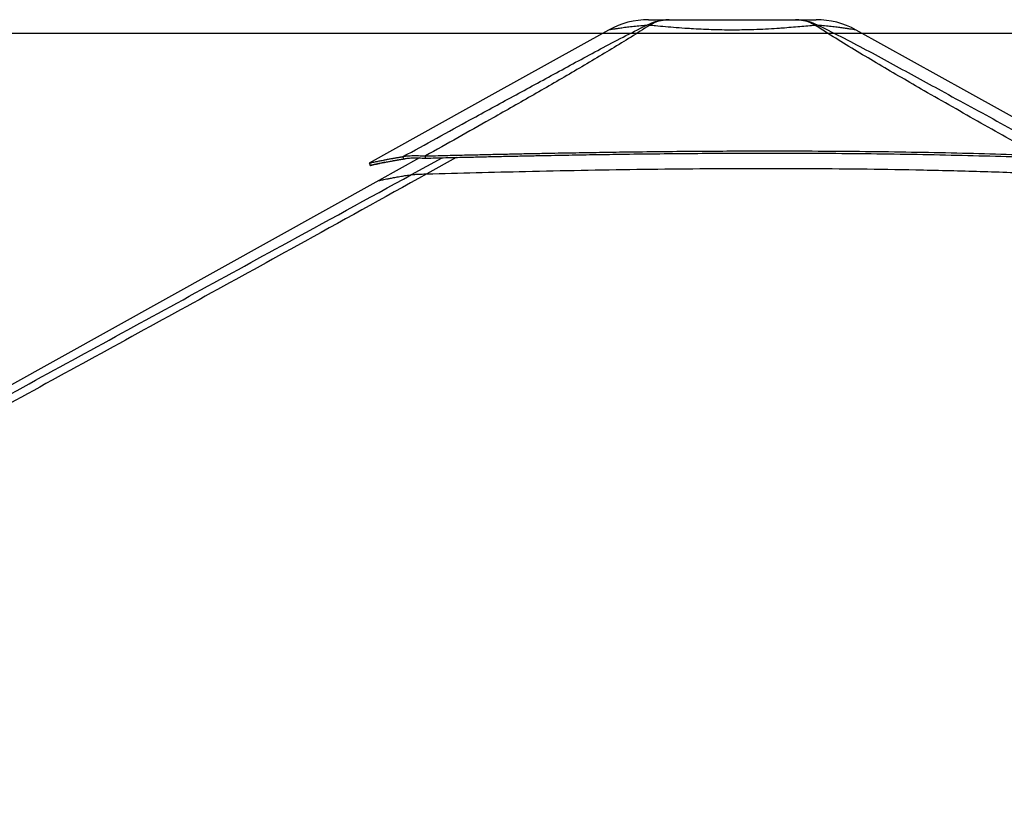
# Paper-space layout '2.5M DUO Surface Plate' of a CAD drawing. Header units: millimetres. Extents: x 20 to 18989, y 40 to 15016.
# Tile 13 of 109: x 2910 to 4486, y 6727 to 7981. Entities that reach past the tile are written whole.
import ezdxf

# ---------------------------------------------------------------- set-up
doc = ezdxf.new("R2010")
doc.units = ezdxf.units.MM
doc.layers.add('COMPONENT_GEOMETRY', color=7, linetype='Continuous')
doc.styles.add('SLDTEXTSTYLE1', font='TXT', dxfattribs={"width": 0.75})
doc.dimstyles.new('SLDDIMSTYLE0', dxfattribs={"dimtxt": 150, "dimasz": 6.604, "dimexe": 0, "dimexo": 0.0625, "dimgap": 37.5, "dimtad": 0, "dimtih": 1, "dimtoh": 1, "dimdec": 0, "dimlfac": 0.5, "dimrnd": 1e-09, "dimzin": 12, "dimdsep": 46, "dimtxsty": 'SLDTEXTSTYLE1', "dimsah": 1, "dimcen": 0.09, "dimadec": 0, "dimazin": 3, "dimtfac": 1, "dimtdec": 0, "dimtofl": 0, "dimtmove": 0, "dimatfit": 3, "dimfxl": 1, "dimfrac": 2, "dimtolj": 1, "dimtzin": 12, "dimarcsym": 0})

# ---------------------------------------------------------------- blocks, each defined once
blk = doc.blocks.new('_D_10')
at = {"layer": 'COMPONENT_GEOMETRY', "color": 7, "ltscale": 2}
for p, q in [((6638.5, 7959.5), (750.7, 7959.5)), ((757.1, 7959.5), (757.1, 5158.1)), ((757.1, 2118.5), (757.1, 4919.9)), ((6459.7, 2118.5), (750.7, 2118.5))]:
    blk.add_line(p, q, dxfattribs=at)
for points in [[(757.1, 7959.5), (756.1, 7952.9), (758.1, 7952.9)], [(757.1, 2118.5), (758.1, 2125.1), (756.1, 2125.1)]]:
    blk.add_solid(points, dxfattribs=at)
at = {"layer": 'COMPONENT_GEOMETRY', "color": 7, "ltscale": 2, "insert": (535.4, 5113.3), "char_height": 150, "attachment_point": 1, "style": 'SLDTEXTSTYLE1'}
blk.add_mtext('2921', dxfattribs=at)

psp = doc.layouts.new('2.5M DUO Surface Plate')

# ---------------------------------------------------------------- linework, layer by layer
at = {"color": 7, "linetype": 'Continuous', "lineweight": 25, "ltscale": 2}
psp.add_line((3550.21, 7760.06), (3484.86, 7723.73), dxfattribs=at)
at = {"color": 8, "linetype": 'Continuous', "lineweight": 25, "ltscale": 2}
for p, q in [((3537.26, 7733.39), (3586.51, 7760.38)), ((3608.91, 7760.93), (3561.63, 7734.53))]:
    psp.add_line(p, q, dxfattribs=at)
at = {"color": 7, "linetype": 'Continuous', "lineweight": 25, "ltscale": 2, "flags": 128}
for points in [[(3852.73, 7964.86), (3665.96, 7861.03), (3469.26, 7751.67)], [(4597.52, 7771.26), (4426.2, 7866.43), (4248.94, 7964.89)], [(3525.14, 7758.57), (3524.28, 7760.37), (3523.41, 7762.17)], [(3484.86, 7723.73), (2801.31, 7343.71), (1726.87, 6746.39)]]:
    psp.add_lwpolyline(points, dxfattribs=at)
at = {"color": 7, "linetype": 'Continuous', "lineweight": 25, "ltscale": 4}
for centre, radius, start, end in [((3916.87, 7849.49), 132, 90.00001, 119.07257), ((4184.85, 7849.49), 132, 60.95085, 89.99999), ((3915.62, 7923.11), 49.37, 86.97137, 93.02863), ((4186.08, 7923.17), 49.32, 86.98278, 93.0382)]:
    psp.add_arc(centre, radius, start, end, dxfattribs=at)
at = {"color": 7, "linetype": 'Continuous', "lineweight": 25, "ltscale": 2}
for points, knots in [([(3913.01, 7972.41), (3916.88, 7974.2), (3924.66, 7977.79), (3936.96, 7980.87), (3945.35, 7981.28), (3949.56, 7981.49)], [0, 0, 0, 0, 0.3304605, 0.6637126, 1, 1, 1, 1]), ([(3916.87, 7981.49), (3917.04, 7981.49), (3917.37, 7981.49), (3920.12, 7981.49), (3924.53, 7981.49), (3930.91, 7981.49), (3939.04, 7981.49), (3946.06, 7981.49), (3949.56, 7981.49)], [0, 0, 0, 0, 0.1672344, 0.3348908, 0.502072, 0.6679271, 0.8343067, 1, 1, 1, 1]), ([(3949.56, 7981.49), (3946, 7981.28), (3938.9, 7980.87), (3928.34, 7977.79), (3921.59, 7974.2), (3918.23, 7972.41)], [0, 0, 0, 0, 0.3362874, 0.6695395, 1, 1, 1, 1]), ([(3949.56, 7981.49), (3954.42, 7981.49), (3964.16, 7981.49), (3980.28, 7981.49), (3997.17, 7981.49), (4014.74, 7981.49), (4032.7, 7981.49), (4050.84, 7981.49), (4068.99, 7981.49), (4086.95, 7981.49), (4104.52, 7981.49), (4121.42, 7981.49), (4137.54, 7981.49), (4147.28, 7981.49), (4152.14, 7981.49)], [0, 0, 0, 0, 0.0828378, 0.1660187, 0.2489374, 0.332519, 0.4163383, 0.4999637, 0.583592, 0.6674143, 0.7509992, 0.8339391, 0.9171418, 1, 1, 1, 1]), ([(4183.46, 7972.42), (4180.1, 7974.21), (4173.36, 7977.8), (4162.8, 7980.87), (4155.71, 7981.28), (4152.14, 7981.49)], [0, 0, 0, 0, 0.33046619, 0.66371278, 1, 1, 1, 1]), ([(4152.14, 7981.49), (4156.35, 7981.28), (4164.74, 7980.87), (4177.03, 7977.8), (4184.81, 7974.21), (4188.68, 7972.42)], [0, 0, 0, 0, 0.3362929, 0.6695404, 1, 1, 1, 1]), ([(4152.14, 7981.49), (4155.64, 7981.49), (4162.67, 7981.49), (4170.8, 7981.49), (4177.17, 7981.49), (4181.65, 7981.49), (4184.14, 7981.49), (4185.12, 7981.49), (4184.84, 7981.49), (4184.84, 7981.49)], [0, 0, 0, 0, 0.1656305, 0.3319498, 0.4977422, 0.6648897, 0.8325117, 0.9997457, 1, 1, 1, 1]), ([(3523.41, 7762.17), (3559.45, 7781.89), (3618.19, 7814.05), (3700.13, 7858.9), (3757.8, 7890.28), (3804.3, 7915.59), (3839.61, 7934.66), (3875.59, 7953.67), (3900.54, 7966.17), (3913.01, 7972.41)], [0, 0, 0, 0, 0.28391314, 0.46280052, 0.64168435, 0.73127361, 0.82088357, 0.91045848, 1, 1, 1, 1]), ([(3918.23, 7972.41), (3908.45, 7966.18), (3888.88, 7953.72), (3857.91, 7934.74), (3826.23, 7915.72), (3783.28, 7890.41), (3728.94, 7858.98), (3650.77, 7814.46), (3594.13, 7782.66), (3559.68, 7763.32)], [0, 0, 0, 0, 0.0898349, 0.1797028, 0.2696064, 0.3594885, 0.5397671, 0.7200499, 1, 1, 1, 1]), ([(4183.47, 7972.42), (4179.61, 7972.06), (4171.88, 7971.34), (4158.99, 7970.17), (4145.27, 7969), (4132.87, 7968.04), (4119.24, 7967.09), (4104.25, 7966.21), (4085.47, 7965.4), (4067.56, 7964.95), (4050.34, 7964.82), (4033.92, 7964.96), (4017.15, 7965.39), (4000.69, 7966.05), (3988.2, 7966.74), (3974.86, 7967.59), (3960.77, 7968.63), (3943.53, 7970.08), (3929.36, 7971.38), (3921.41, 7972.12), (3918.23, 7972.41)], [0, 0, 0, 0, 0.0559647, 0.1121535, 0.168318, 0.224251, 0.2551861, 0.3196732, 0.3843622, 0.4488427, 0.5000464, 0.556242, 0.6127124, 0.6691866, 0.7253884, 0.7449072, 0.8143824, 0.8841036, 0.9536151, 1, 1, 1, 1]), ([(4540.66, 7764.27), (4510.01, 7781.45), (4448.71, 7815.82), (4375.92, 7857.28), (4321.67, 7888.64), (4285.71, 7909.68), (4250.44, 7930.73), (4216.03, 7951.71), (4194.32, 7965.52), (4183.47, 7972.42)], [0, 0, 0, 0, 0.2498228, 0.4996427, 0.599725, 0.6998519, 0.7999518, 0.8999911, 1, 1, 1, 1]), ([(4188.68, 7972.42), (4202.45, 7965.53), (4230, 7951.76), (4269.71, 7930.83), (4308.62, 7909.83), (4346.92, 7888.83), (4404.21, 7857.47), (4480.37, 7815.94), (4543.31, 7781.5), (4574.78, 7764.27)], [0, 0, 0, 0, 0.0997859, 0.1996026, 0.2994792, 0.3993829, 0.499242, 0.7496195, 1, 1, 1, 1]), ([(3469.27, 7751.67), (3469.34, 7751.69), (3469.49, 7751.74), (3470.64, 7752.02), (3472.53, 7752.46), (3475.26, 7753.07), (3478.29, 7753.73), (3481.27, 7754.37), (3483.89, 7754.92), (3486.86, 7755.53), (3490.23, 7756.21), (3493.45, 7756.84), (3496.4, 7757.41), (3498.96, 7757.9), (3501.76, 7758.42), (3504.14, 7758.86), (3506.01, 7759.2), (3507.27, 7759.43), (3508.63, 7759.67), (3510.11, 7759.93), (3511.53, 7760.18), (3512.97, 7760.43), (3514.49, 7760.69), (3516.33, 7761), (3518.31, 7761.34), (3520.22, 7761.65), (3521.9, 7761.93), (3522.94, 7762.09), (3523.41, 7762.17)], [0, 0, 0, 0, 0.0748677, 0.1564666, 0.2394961, 0.3244022, 0.4118796, 0.4595497, 0.5083197, 0.5587512, 0.6111255, 0.6660079, 0.6979263, 0.7310765, 0.7655872, 0.8026459, 0.8163674, 0.8308274, 0.8461738, 0.8623987, 0.8797912, 0.8926614, 0.9088651, 0.928371, 0.9501237, 0.9695669, 0.9861829, 1, 1, 1, 1]), ([(3471.21, 7748.17), (3471.28, 7748.19), (3471.43, 7748.24), (3472.58, 7748.52), (3474.46, 7748.95), (3477.18, 7749.56), (3480.2, 7750.22), (3483.17, 7750.85), (3485.78, 7751.39), (3488.74, 7752), (3492.09, 7752.67), (3495.3, 7753.3), (3498.24, 7753.86), (3500.78, 7754.35), (3503.57, 7754.87), (3505.94, 7755.3), (3507.81, 7755.63), (3509.07, 7755.86), (3510.42, 7756.1), (3511.89, 7756.36), (3513.3, 7756.6), (3514.74, 7756.85), (3516.26, 7757.11), (3518.09, 7757.42), (3520.06, 7757.75), (3521.97, 7758.06), (3523.64, 7758.33), (3524.67, 7758.5), (3525.14, 7758.57)], [0, 0, 0, 0, 0.0748691, 0.1564704, 0.2395012, 0.3244086, 0.4118872, 0.4595573, 0.5083273, 0.5587582, 0.6111323, 0.6660137, 0.6979319, 0.7310819, 0.7655917, 0.8026497, 0.8163707, 0.8308306, 0.8461767, 0.862401, 0.8797938, 0.8926632, 0.9088666, 0.9283722, 0.9501244, 0.9695675, 0.9861832, 1, 1, 1, 1]), ([(3523.41, 7762.17), (3524.2, 7762.38), (3525.77, 7762.78), (3529, 7763.26), (3532.91, 7763.62), (3537.04, 7763.81), (3540.97, 7763.88), (3544.56, 7763.87), (3550.62, 7763.77), (3555.84, 7763.51), (3559.68, 7763.32)], [0, 0, 0, 0, 0.1264783, 0.2490102, 0.3787297, 0.5077381, 0.591205, 0.6758391, 0.7620561, 1, 1, 1, 1]), ([(3525.14, 7758.57), (3525.88, 7758.76), (3527.33, 7759.13), (3530.39, 7759.56), (3534.11, 7759.9), (3538.06, 7760.08), (3541.85, 7760.15), (3545.31, 7760.16), (3551.16, 7760.09), (3556.21, 7759.88), (3559.92, 7759.72)], [0, 0, 0, 0, 0.126667, 0.2490967, 0.3785016, 0.5071403, 0.5904186, 0.6749481, 0.7611876, 1, 1, 1, 1]), ([(3559.68, 7763.32), (3570.39, 7763.58), (3591.09, 7764.09), (3621.28, 7764.81), (3649.89, 7765.48), (3677.34, 7766.09), (3703.92, 7766.66), (3729.76, 7767.19), (3761.75, 7767.82), (3799.64, 7768.51), (3843.28, 7769.22), (3890.43, 7769.89), (3941.13, 7770.49), (3995.4, 7770.97), (4048.57, 7771.27), (4109.54, 7771.42), (4178.1, 7771.31), (4254.04, 7770.77), (4328.29, 7769.81), (4400.82, 7768.42), (4471.41, 7766.64), (4517.82, 7765.05), (4540.66, 7764.27)], [0, 0, 0, 0, 0.0328482, 0.0634837, 0.0925206, 0.1204908, 0.1475322, 0.173883, 0.1995743, 0.2453769, 0.2897482, 0.3329773, 0.3894378, 0.4446269, 0.4987035, 0.5518213, 0.6308143, 0.7081334, 0.7838892, 0.8578772, 0.9300474, 1, 1, 1, 1]), ([(3559.92, 7759.72), (3559.88, 7760.32), (3559.8, 7761.52), (3559.72, 7762.72), (3559.68, 7763.32)], [0, 0, 0, 0, 0.500006, 1, 1, 1, 1]), ([(3559.92, 7759.72), (3570.63, 7759.99), (3591.33, 7760.51), (3621.5, 7761.24), (3650.1, 7761.91), (3677.54, 7762.53), (3704.11, 7763.11), (3729.94, 7763.64), (3761.91, 7764.28), (3799.78, 7764.98), (3843.4, 7765.7), (3890.52, 7766.38), (3941.2, 7766.98), (3995.43, 7767.47), (4048.57, 7767.78), (4109.5, 7767.93), (4178.02, 7767.8), (4253.92, 7767.25), (4328.13, 7766.28), (4400.62, 7764.87), (4471.19, 7763.07), (4517.58, 7761.46), (4540.42, 7760.67)], [0, 0, 0, 0, 0.0328527, 0.0634922, 0.0925316, 0.120504, 0.1475472, 0.1738989, 0.1995908, 0.2453939, 0.2897645, 0.3329915, 0.3894481, 0.4446331, 0.4987045, 0.5518169, 0.6308031, 0.7081171, 0.7838707, 0.8578604, 0.9300368, 1, 1, 1, 1]), ([(3469.24, 7751.66), (3469.56, 7751.08), (3470.21, 7749.91), (3470.86, 7748.75), (3471.18, 7748.16)], [0, 0, 0, 0, 0.4999793, 1, 1, 1, 1]), ([(3494.42, 7753.12), (3493.03, 7752.83), (3490.15, 7752.22), (3486.36, 7751.4), (3481.69, 7750.4), (3477.04, 7749.39), (3473.14, 7748.54), (3472.06, 7748.33), (3471.52, 7748.22)], [0, 0, 0, 0, 0.103549, 0.2149865, 0.3248426, 0.5517911, 0.7761661, 1, 1, 1, 1]), ([(3561.63, 7734.53), (3587.95, 7735.25), (3640.58, 7736.67), (3722.99, 7738.68), (3808.84, 7740.49), (3898.12, 7741.97), (3987.44, 7742.98), (4076.77, 7743.46), (4166.09, 7743.36), (4255.36, 7742.64), (4347.22, 7741.19), (4441.66, 7738.97), (4506.35, 7736.65), (4538.7, 7735.48)], [0, 0, 0, 0, 0.0809739, 0.1619635, 0.253273, 0.3445832, 0.4358935, 0.5272038, 0.6185136, 0.7098232, 0.801132, 0.9005604, 1, 1, 1, 1]), ([(3561.63, 7734.53), (3492.31, 7696.11), (3318.92, 7600.01), (3040.21, 7446.96), (2517.12, 7160.25), (2007.53, 6881.73), (1602.63, 6660.5), (1512.02, 6611)], [0, 0, 0, 0, 0.1020032, 0.2551144, 0.408226, 0.8675761, 1, 1, 1, 1]), ([(3537.26, 7733.39), (3537.59, 7733.43), (3538.26, 7733.52), (3539.99, 7733.66), (3542.38, 7733.82), (3546.16, 7734.01), (3551.1, 7734.21), (3556.68, 7734.39), (3559.98, 7734.49), (3561.63, 7734.53)], [0, 0, 0, 0, 0.1225448, 0.2449238, 0.3685613, 0.4921435, 0.7096161, 0.8546953, 1, 1, 1, 1])]:
    psp.add_open_spline(points, degree=3, knots=knots, dxfattribs=at)
at = {"color": 8, "linetype": 'Continuous', "lineweight": 25, "ltscale": 2}
for points, knots in [([(3913.01, 7972.41), (3909.01, 7972.06), (3901.01, 7971.35), (3890.18, 7970.19), (3880.37, 7969.01), (3873.13, 7968.04), (3867.24, 7967.19), (3862.53, 7966.47), (3858.26, 7965.79), (3855.1, 7965.27), (3853.29, 7964.94), (3852.47, 7964.86), (3852.73, 7964.86), (3852.73, 7964.86)], [0, 0, 0, 0, 0.1103164, 0.2206251, 0.3345373, 0.4484412, 0.5101905, 0.6056503, 0.7011067, 0.7993258, 0.8975442, 0.9998931, 1, 1, 1, 1]), ([(4248.94, 7964.89), (4248.94, 7964.89), (4249.2, 7964.8), (4248.29, 7965.02), (4246.05, 7965.37), (4241.93, 7966.06), (4237.46, 7966.75), (4232.39, 7967.51), (4226.88, 7968.29), (4218.7, 7969.35), (4209.3, 7970.45), (4199.27, 7971.49), (4192.04, 7972.12), (4188.68, 7972.42)], [0, 0, 0, 0, 0.0001061, 0.1105816, 0.2210575, 0.3359362, 0.4508176, 0.4898609, 0.592688, 0.6955222, 0.8014569, 0.907399, 1, 1, 1, 1]), ([(2652.93, 7249.74), (2668.33, 7258.15), (2788.59, 7323.83), (3013.86, 7446.96), (3293.07, 7599.64), (3467.81, 7695.35), (3537.26, 7733.39)], [0, 0, 0, 0, 0.0522955, 0.4086281, 0.7649607, 1, 1, 1, 1]), ([(3484.87, 7723.71), (3484.91, 7723.73), (3484.99, 7723.76), (3486.16, 7724.03), (3488.19, 7724.48), (3491.11, 7725.11), (3494.87, 7725.9), (3499.46, 7726.82), (3505.21, 7727.94), (3512.27, 7729.25), (3520.31, 7730.67), (3528.65, 7732.06), (3534.39, 7732.95), (3537.26, 7733.39)], [0, 0, 0, 0, 0.0680938, 0.1583097, 0.2485258, 0.3387404, 0.4289554, 0.5191686, 0.6093821, 0.7163053, 0.823229, 0.9116145, 1, 1, 1, 1])]:
    psp.add_open_spline(points, degree=3, knots=knots, dxfattribs=at)

# ---------------------------------------------------------------- dimensions: what is measured, and where the dimension line sits
at = {"layer": 'COMPONENT_GEOMETRY', "color": 7, "ltscale": 2}
dim = psp.add_linear_dim(base=(757.09728543, 7959.49114567), p1=(6462.28916435, 2118.49114567), p2=(6641.06280495, 7959.49114567), angle=90, dimstyle='SLDDIMSTYLE0', dxfattribs=at)
dim.commit()
dim.dimension.update_dxf_attribs({"geometry": '_D_10', "text_midpoint": (757.09728543, 5038.99114567), "dimtype": 160})

doc.saveas('drawing.dxf')
